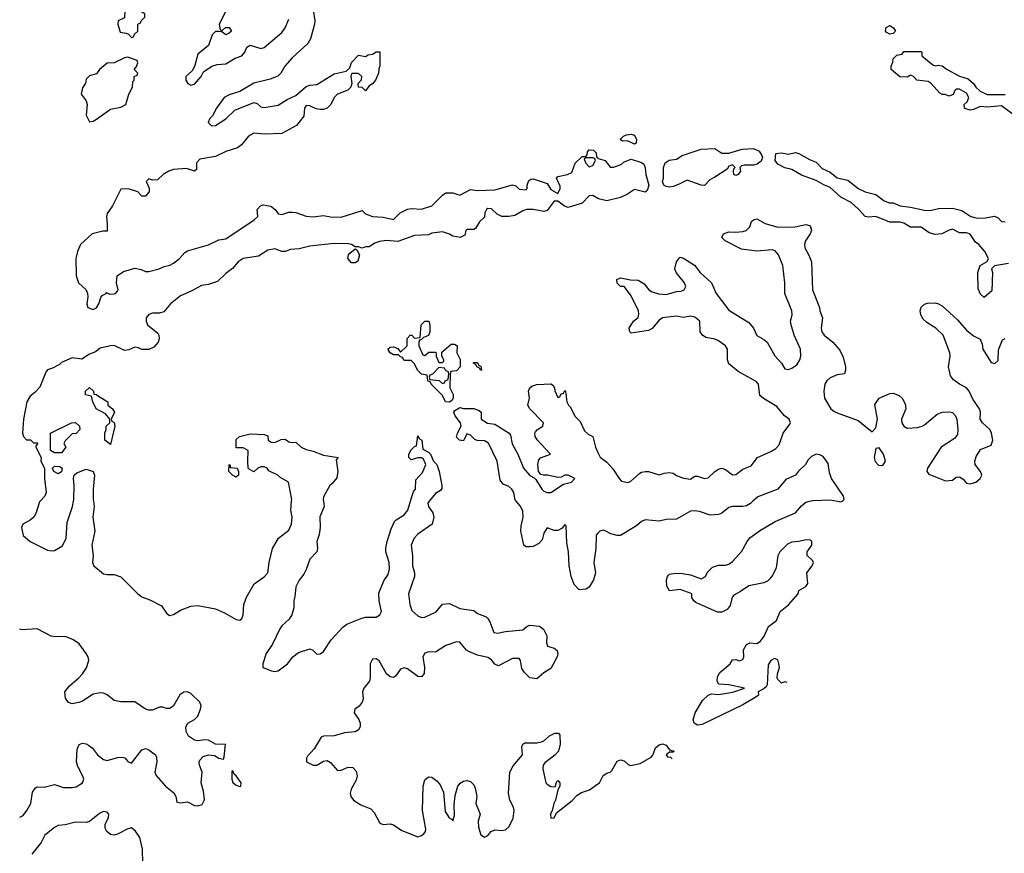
# Model space of a CAD drawing. Header units: inches. Extents: x 2601469 to 2753575, y 449403 to 582909.
# Tile 137 of 256: x 2696690 to 2702326, y 477986 to 482756. Entities that reach past the tile are written whole.
import ezdxf

# ---------------------------------------------------------------- set-up
doc = ezdxf.new("R2010")
doc.units = ezdxf.units.IN
doc.header["$MEASUREMENT"] = 0
for name, color, linetype in [('C6497', 7, 'Continuous'), ('C6498', 7, 'Continuous'), ('C7407', 7, 'Continuous'), ('C7408', 7, 'Continuous')]:
    doc.layers.add(name, color=color, linetype=linetype)

msp = doc.modelspace()

# ---------------------------------------------------------------- linework, layer by layer
at = {"layer": 'C6497', "color": 4, "elevation": 4}
for points in [[(2696806.9, 480000), (2696803.6, 479996.4), (2696782.6, 479930), (2696770.2, 479909.8), (2696750, 479891.5), (2696708.2, 479870), (2696701.3, 479850), (2696710, 479804.9), (2696750.7, 479770), (2696850, 479720.4), (2696870, 479716.4), (2696890, 479719.3), (2696935.2, 479744.8), (2696956.4, 479790), (2696962, 479878), (2696992.8, 479970), (2696998.6, 480000)], [(2697111.8, 480000), (2697115.8, 479970), (2697108.7, 479910), (2697120.4, 479830), (2697103.7, 479750), (2697110.4, 479690), (2697106, 479650), (2697114, 479630), (2697170, 479584.9), (2697190, 479580.4), (2697230, 479582), (2697270, 479568.4), (2697365.5, 479470), (2697390, 479453.2), (2697435.6, 479435.6), (2697501.7, 479401.7), (2697530, 479359.6), (2697547.5, 479347.5), (2697570, 479353), (2697610, 479377.2), (2697670, 479399.6), (2697710, 479403.2), (2697810, 479384.5), (2697862.4, 479362.4), (2697930, 479324.2), (2697950, 479320.5), (2697960.9, 479330), (2697969.6, 479350), (2697973.3, 479410), (2697987.6, 479452.4), (2698032.1, 479527.9), (2698090, 479567), (2698109.6, 479590), (2698117.4, 479650), (2698137.6, 479730), (2698171.6, 479788.4), (2698230, 479834.8), (2698246.6, 479870), (2698249.3, 479909.3), (2698241.2, 479950), (2698246, 480000)], [(2698428.5, 480000), (2698432, 479970), (2698408.6, 479911.4), (2698410.5, 479849.5), (2698403.8, 479810), (2698390.7, 479770), (2698394, 479730), (2698390.8, 479710), (2698350, 479668.7), (2698330.5, 479609.5), (2698316.7, 479583.3), (2698290, 479549), (2698270.6, 479510), (2698265.8, 479454.2), (2698258.8, 479430), (2698259.1, 479390), (2698248, 479350), (2698233.5, 479326.5), (2698190, 479286.6), (2698178.4, 479270), (2698136.5, 479183.5), (2698101.3, 479130), (2698081.6, 479070), (2698082.8, 479050), (2698087.5, 479047.5), (2698131, 479030), (2698150, 479026.8), (2698169, 479030), (2698223.7, 479070), (2698252.7, 479110), (2698286, 479134), (2698350, 479156), (2698367.3, 479147.3), (2698390, 479126), (2698410, 479127.3), (2698430, 479140.7), (2698472.6, 479207.4), (2698539.7, 479280.3), (2698562.5, 479297.5), (2698647.9, 479332.1), (2698670, 479337), (2698730, 479337.1), (2698752, 479350), (2698761.6, 479370), (2698747, 479430), (2698745.8, 479474.2), (2698775.3, 479544.7), (2698798.9, 479581.1), (2698807.2, 479612.8), (2698804.2, 479650), (2698786.6, 479710), (2698786.3, 479733.7), (2698794, 479770), (2698816.9, 479843.1), (2698836.3, 479883.7), (2698845.6, 479894.4), (2698890, 479922), (2698912, 479950), (2698927.1, 480000)], [(2699034.1, 480000), (2699026, 479990), (2699031, 479970), (2699054.6, 479934.6), (2699060.7, 479910), (2699051.3, 479870), (2698970, 479812.3), (2698948, 479790), (2698930.5, 479750), (2698938.7, 479690), (2698938.4, 479630), (2698950.4, 479590), (2698950.4, 479570.4), (2698916.4, 479470), (2698922.4, 479410), (2698935.6, 479375.6), (2698970, 479344.9), (2698990, 479335.5), (2699010, 479338), (2699073.1, 479366.9), (2699109.4, 479410.6), (2699150, 479416), (2699210, 479387.3), (2699290, 479374.8), (2699310, 479358.8), (2699359.5, 479339.5), (2699370.4, 479330.4), (2699382, 479310), (2699404.7, 479250), (2699425.2, 479245.2), (2699470, 479254.9), (2699570, 479264), (2699595.1, 479284.9), (2699610, 479290.7), (2699664.9, 479284.9), (2699688, 479268), (2699707.3, 479230), (2699706, 479190), (2699711, 479171), (2699750, 479158.8), (2699766.8, 479146.8), (2699770.7, 479130), (2699766.8, 479110), (2699730, 479044), (2699690, 479019.3), (2699650, 478984), (2699610, 478989), (2699579.6, 479019.6), (2699563.9, 479043.9), (2699557, 479090), (2699550, 479101.2), (2699510, 479100.9), (2699430, 479059.3), (2699410, 479069), (2699390, 479093.2), (2699370, 479107), (2699310, 479118.7), (2699260.4, 479140.4), (2699248.2, 479148.2), (2699210, 479194.5), (2699190, 479196.2), (2699130, 479174), (2699070, 479137.6), (2699030, 479138.4), (2699008.7, 479131.3), (2698998.4, 479110), (2699006.4, 479050), (2699005.8, 479014.2), (2698990, 478995.1), (2698970, 478997), (2698910, 479042), (2698890, 479047.8), (2698870, 479039.5), (2698841.2, 478998.8), (2698830, 478991.5), (2698810, 478995.1), (2698790, 479012), (2698747.2, 479087.2), (2698730, 479098), (2698710, 479097.2), (2698695.5, 479070), (2698696, 478990), (2698691.8, 478970), (2698660.5, 478930), (2698652.2, 478910), (2698655.6, 478870), (2698650.3, 478850), (2698633, 478827), (2698608, 478810), (2698605.5, 478790), (2698631.4, 478751.4), (2698639.5, 478730), (2698638.4, 478710), (2698630, 478693.2), (2698610, 478680.5), (2698550, 478675.8), (2698490, 478658), (2698430, 478655.8), (2698414.8, 478650), (2698376, 478584), (2698338, 478542), (2698331, 478530), (2698331.3, 478510), (2698370, 478490.7), (2698390, 478490.7), (2698430, 478513), (2698450, 478516.4), (2698470, 478506), (2698510, 478460.5), (2698530, 478461.3), (2698570, 478478.4), (2698597.4, 478477.4), (2698616.5, 478456.5), (2698622, 478430), (2698615.4, 478404.6), (2698587.8, 478352.2), (2698582.6, 478330), (2698585.3, 478310), (2698601.6, 478290), (2698643, 478263), (2698700.3, 478240.3), (2698718.9, 478218.9), (2698750, 478162), (2698757, 478157), (2698770, 478150.4), (2698810, 478154), (2698830, 478148.2), (2698876.7, 478116.7), (2698970, 478080.7), (2698990, 478087.3), (2699002.5, 478097.5), (2699012.7, 478110), (2699015.6, 478124.4), (2698996, 478230), (2698998.7, 478370), (2699010, 478406), (2699030, 478422.8), (2699050, 478421), (2699079.3, 478399.3), (2699097.1, 478377.1), (2699115.5, 478335.5), (2699126, 478226), (2699148.5, 478188.5), (2699162, 478182), (2699170, 478172), (2699178.4, 478201.6), (2699177.2, 478262.8), (2699182.9, 478317.1), (2699197.2, 478370), (2699212.1, 478387.9), (2699230, 478398.8), (2699250, 478402.8), (2699270, 478396), (2699290, 478378), (2699298, 478358), (2699306, 478310), (2699301.6, 478270), (2699326.7, 478210), (2699314.9, 478170), (2699315.5, 478135.5), (2699330, 478092), (2699350, 478078.8), (2699370, 478086.8), (2699389.5, 478110.5), (2699410, 478120.7), (2699450, 478116.3), (2699470, 478120.7), (2699490, 478137.3), (2699515.4, 478184.6), (2699521.1, 478230), (2699516.4, 478250), (2699495.8, 478290), (2699487.8, 478330), (2699496.4, 478450), (2699514, 478486), (2699567.6, 478550), (2699564.8, 478595.2), (2699569.2, 478610), (2699582.4, 478617.6), (2699650, 478617.6), (2699676.6, 478623.4), (2699691, 478629), (2699721.8, 478658.2), (2699753.4, 478673.4), (2699773.4, 478673.4), (2699781.4, 478661.4), (2699784.2, 478610), (2699774, 478570), (2699753, 478547), (2699696.2, 478503.8), (2699686, 478490), (2699683.8, 478470), (2699702, 478390), (2699710, 478380.7), (2699730, 478368), (2699754.6, 478365.4), (2699764, 478396), (2699770, 478402), (2699782, 478390), (2699782, 478370), (2699770.7, 478349.3), (2699757.6, 478290), (2699748, 478270), (2699738.8, 478230), (2699727.7, 478210), (2699730, 478186.8), (2699750, 478188.7), (2699762, 478218), (2699851.6, 478288.4), (2699880.6, 478319.4), (2699906, 478334), (2699950.8, 478349.2), (2700000, 478383.2)], [(2700000, 479817.3), (2699990, 479806), (2699988.4, 479730), (2699977.3, 479650), (2699986.8, 479590), (2699974.8, 479550), (2699950.4, 479509.6), (2699930, 479498), (2699893.2, 479493.2), (2699863.6, 479523.6), (2699846.6, 479570), (2699835.6, 479630), (2699832.3, 479710), (2699822.7, 479762.7), (2699819, 479859), (2699810, 479868), (2699794.4, 479845.6), (2699770, 479833.2), (2699750, 479833.2), (2699710, 479848.7), (2699690, 479818), (2699680.5, 479779.5), (2699661.6, 479758.4), (2699630, 479741.2), (2699610, 479739), (2699590, 479739), (2699575.3, 479750), (2699559.3, 479830), (2699560.7, 479859.3), (2699572.3, 479910), (2699570, 479946), (2699554.2, 479974.2), (2699532.5, 480000)], [(2696690, 478193), (2696710, 478203.1), (2696731.6, 478230), (2696753.8, 478270), (2696763.8, 478336.2), (2696780.1, 478359.9), (2696790, 478365.5), (2696830, 478363.7), (2696890, 478379.5), (2696941.8, 478361.8), (2696990, 478362.5), (2697013.1, 478366.9), (2697049.6, 478390), (2697056.9, 478410), (2697051.8, 478428.2), (2697022, 478482), (2697015.4, 478510), (2697018.6, 478581.4), (2697031.5, 478608.5), (2697050, 478615.5), (2697070, 478613), (2697084.6, 478604.6), (2697106.8, 478586.8), (2697135.5, 478550), (2697170, 478522.4), (2697190, 478517.1), (2697250, 478534.4), (2697276.7, 478536.7), (2697292.5, 478532.5), (2697310, 478511), (2697330, 478502), (2697390, 478578), (2697410, 478586), (2697430, 478578), (2697466.8, 478550), (2697474, 478534), (2697475.8, 478510), (2697463.8, 478450), (2697470.4, 478430.4), (2697523.8, 478370), (2697571.5, 478331.5), (2697583.1, 478310), (2697590, 478278), (2697610, 478275.5), (2697650, 478279.5), (2697690, 478260.3), (2697710, 478257), (2697735.2, 478264.8), (2697747.9, 478292.1), (2697742, 478342), (2697729.6, 478390), (2697735.1, 478450), (2697719.7, 478490), (2697716.9, 478510), (2697720.7, 478519.3), (2697740.1, 478539.9), (2697770, 478548.7), (2697804.8, 478544.8), (2697830, 478530.6), (2697856, 478524), (2697861.2, 478538.8), (2697868, 478608), (2697810, 478609.6), (2697770, 478633.6), (2697750, 478635.6), (2697710, 478629.6), (2697690, 478633.3), (2697656.4, 478656.4), (2697643.5, 478683.5), (2697641.3, 478710), (2697651.8, 478730), (2697690, 478752.4), (2697709.6, 478770), (2697726, 478810), (2697728, 478830), (2697721.3, 478850), (2697670, 478899.7), (2697650, 478909.7), (2697630, 478908.4), (2697606.8, 478893.2), (2697570.2, 478829.8), (2697550, 478814.5), (2697530, 478814.5), (2697510, 478822.9), (2697490, 478821.6), (2697450, 478804.7), (2697430, 478804.2), (2697410, 478811.5), (2697350, 478853), (2697270, 478852.8), (2697230, 478860.5), (2697190, 478893.6), (2697170, 478903), (2697150, 478904.7), (2697110, 478895.8), (2697050, 478856.2), (2697029, 478849), (2696990, 478842), (2696970, 478848), (2696953.2, 478873.2), (2696948, 478910), (2696975.4, 478944.6), (2697029.5, 478990), (2697050, 479013.4), (2697071.9, 479048.1), (2697086.3, 479090), (2697082, 479110), (2697070.9, 479130), (2697030, 479185.1), (2696994.5, 479210), (2696950, 479226.6), (2696890, 479224.4), (2696870, 479228.4), (2696790, 479269.8), (2696704.7, 479264.7), (2696688.7, 479268.7)], [(2697395.4, 477930), (2697394, 478010), (2697377, 478077), (2697353.3, 478113.3), (2697330, 478131.6), (2697310, 478126), (2697250, 478095.1), (2697230, 478089.7), (2697210, 478093.6), (2697189.8, 478109.8), (2697179.7, 478130), (2697179.7, 478150), (2697198.7, 478190), (2697200.7, 478210), (2697190, 478220.7), (2697170, 478224.2), (2697146.1, 478213.9), (2697090, 478167.8), (2697070, 478163), (2697010, 478164.2), (2696950, 478148), (2696910, 478145.6), (2696890, 478133.6), (2696834.9, 478090), (2696812.5, 478047.5), (2696759.6, 477980.4)]]:
    msp.add_lwpolyline(points, dxfattribs=at)
msp.add_lwpolyline([(2697910, 478457.2), (2697903.5, 478456.5), (2697903.8, 478410), (2697910, 478391.3), (2697930, 478374.8), (2697950, 478367.3), (2697955.3, 478370), (2697957, 478390), (2697930, 478429.2), (2697918, 478438)], close=True, dxfattribs=at)
at = {"layer": 'C6498', "color": 4, "elevation": 4}
for points in [[(2697330, 482846), (2697292.7, 482807.3), (2697290, 482766), (2697254, 482750), (2697252, 482730), (2697265.4, 482685.4), (2697299.6, 482679.6), (2697312.7, 482672.7), (2697330, 482654), (2697342, 482658), (2697347.3, 482672.7), (2697366, 482690), (2697366, 482730), (2697382, 482738), (2697386, 482750), (2697406, 482770), (2697406, 482790), (2697383.1, 482803.1), (2697355.3, 482835.3)], [(2697310, 482542), (2697290, 482538), (2697231.1, 482508.9), (2697190, 482508), (2697146, 482470), (2697130, 482446), (2697090, 482434), (2697070, 482415.3), (2697066.4, 482393.6), (2697050, 482366), (2697042.8, 482330), (2697070.7, 482290.7), (2697076, 482270), (2697071.3, 482210), (2697090, 482172), (2697110, 482176), (2697130, 482187.3), (2697210, 482244.7), (2697270, 482256), (2697298, 482270), (2697315.3, 482330), (2697335.3, 482370), (2697338, 482402), (2697346, 482410), (2697346, 482430), (2697362, 482438), (2697366, 482450), (2697346, 482470), (2697356.4, 482483.6), (2697366, 482510), (2697362, 482522)], [(2699970, 481966), (2699930, 481966), (2699922, 481958), (2699930, 481934), (2699950, 481914), (2699970, 481922), (2699986, 481950), (2699982, 481962)], [(2698610, 481364), (2698590, 481365.2), (2698569.3, 481390), (2698572.7, 481410), (2698579.5, 481420.5), (2698610, 481444.7), (2698619.8, 481439.8), (2698636, 481410), (2698626.4, 481373.6)], [(2699010, 480834), (2699032.7, 480852.7), (2699070, 480854), (2699074, 480850), (2699074, 480830), (2699090, 480794), (2699110, 480794), (2699118, 480802), (2699118, 480810), (2699106, 480830), (2699107.3, 480852.7), (2699160.4, 480899.6), (2699179.6, 480899.6), (2699194, 480890), (2699192, 480850), (2699211.6, 480811.6), (2699212, 480770), (2699190, 480746), (2699158, 480742), (2699154, 480730), (2699152, 480650), (2699171.1, 480611.1), (2699171.3, 480590), (2699163.6, 480576.4), (2699150, 480568), (2699128, 480570), (2699110, 480606), (2699046, 480670), (2699042, 480682), (2699026, 480690), (2699022, 480722), (2698990, 480728), (2698968, 480750), (2698950, 480786), (2698930, 480806), (2698890, 480806), (2698882, 480822), (2698870, 480826), (2698858, 480838), (2698830, 480838), (2698810, 480848.7), (2698798, 480870), (2698810, 480882), (2698830, 480884.7), (2698855.3, 480875.3), (2698870, 480854), (2698908, 480890), (2698908.9, 480931.1), (2698926, 480950), (2698934, 480950), (2698950, 480934), (2698982, 480938), (2698988.7, 481010), (2699010, 481031), (2699032, 481030), (2699038, 481010), (2699038, 480970), (2699030, 480948), (2699002, 480938), (2698990, 480926), (2698978, 480922), (2698974, 480910), (2698974, 480890), (2698998, 480838)], [(2699090, 480766), (2699052.7, 480727.3), (2699038, 480722), (2699034, 480710), (2699038, 480698), (2699091.6, 480691.6), (2699110, 480674), (2699122, 480678), (2699126, 480690), (2699142, 480698), (2699146, 480730), (2699142, 480742), (2699130, 480746), (2699122, 480762)], [(2699330, 480748), (2699322, 480762), (2699306, 480770), (2699302, 480782), (2699286, 480790), (2699290, 480794), (2699310, 480794), (2699318, 480778), (2699330, 480774), (2699334, 480750)], [(2697210, 480326), (2697178, 480350), (2697178, 480390), (2697186, 480410), (2697186, 480430), (2697206, 480450), (2697206, 480470), (2697180.4, 480500.4), (2697128.7, 480530), (2697108, 480570), (2697102, 480602), (2697066, 480610), (2697066, 480630), (2697090, 480652), (2697112, 480630), (2697114, 480614), (2697130, 480612), (2697141, 480601), (2697194, 480570), (2697194, 480550), (2697222, 480530), (2697232, 480510), (2697214, 480470), (2697218, 480458), (2697231.3, 480451.3), (2697234, 480430)], [(2696890, 480278), (2696866, 480290), (2696866, 480390), (2696986, 480450), (2697010, 480451.3), (2697032, 480430), (2697034, 480410), (2697012.7, 480387.3), (2696990, 480386), (2696950, 480346), (2696942, 480330), (2696954, 480310), (2696930, 480278)], [(2696910, 480158), (2696886, 480170), (2696878, 480190), (2696890, 480202), (2696919.6, 480199.6), (2696934, 480190), (2696930, 480168)], [(2697930, 480138), (2697908.9, 480148.9), (2697888, 480170), (2697888.7, 480211.3), (2697894, 480206), (2697894, 480194), (2697934, 480190), (2697942, 480170), (2697942, 480150)]]:
    msp.add_lwpolyline(points, close=True, dxfattribs=at)
for points in [[(2698370.4, 482810), (2698380.4, 482750), (2698378, 482730), (2698354.4, 482645.6), (2698339.9, 482620.1), (2698250, 482538.4), (2698208.2, 482490), (2698185.5, 482450), (2698167.6, 482432.4), (2698124.1, 482415.9), (2698030, 482393.5), (2697950, 482344.7), (2697890, 482326), (2697860.5, 482310), (2697816.4, 482250), (2697794.3, 482205.7), (2697779.1, 482190), (2697768.3, 482168.3), (2697788.4, 482148.4), (2697810, 482150.6), (2697870, 482188), (2697921.8, 482238.2), (2698030, 482282), (2698050, 482276), (2698070, 482258), (2698090, 482252.7), (2698170, 482266), (2698221.3, 482298.7), (2698270, 482323), (2698330, 482373), (2698350, 482380.4), (2698390, 482384.9), (2698490, 482445.5), (2698558.6, 482461.4), (2698579.3, 482480.7), (2698590, 482511.3), (2698630, 482552), (2698670, 482544.7), (2698685.2, 482554.8), (2698710, 482558), (2698730, 482571.3), (2698751.3, 482571.3), (2698752, 482490), (2698745.4, 482474.6), (2698744.7, 482450), (2698726, 482410), (2698710, 482388), (2698690, 482378), (2698670, 482348), (2698650, 482368), (2698628.7, 482370), (2698628, 482390), (2698647.3, 482412.7), (2698648, 482430), (2698630, 482448), (2698592, 482448), (2698586.4, 482433.6), (2698592, 482390), (2698586, 482370), (2698567.5, 482352.5), (2698510, 482329), (2698491, 482310), (2698471.3, 482270), (2698450.7, 482249.3), (2698430, 482242.7), (2698410, 482242.7), (2698386.6, 482246.6), (2698350, 482262.7), (2698330, 482264), (2698320.7, 482250), (2698315.9, 482204.1), (2698274.8, 482150), (2698190, 482104.7), (2698090, 482100.7), (2698030, 482107.3), (2697999.1, 482090), (2697959.6, 482040.4), (2697937.3, 482022.7), (2697870, 482002), (2697810, 481973.6), (2697722, 481958), (2697702.8, 481937.2), (2697702, 481898), (2697691.3, 481888.7), (2697644.7, 481904.7), (2697570, 481898), (2697544.7, 481890), (2697512, 481870), (2697479.6, 481840.4), (2697450, 481838), (2697430, 481846), (2697414, 481830), (2697431.6, 481791.6), (2697432, 481770), (2697410, 481746), (2697390, 481746), (2697366, 481770), (2697312.7, 481787.3), (2697270, 481786), (2697222, 481690), (2697190, 481646), (2697186.8, 481630), (2697191.6, 481588.4), (2697190, 481546), (2697166, 481546), (2697104.7, 481530), (2697038, 481470), (2697020.7, 481430), (2697011.3, 481390), (2697014, 481290), (2697026.8, 481250), (2697070.5, 481210.5), (2697078.8, 481190), (2697080.7, 481170), (2697074.8, 481130), (2697081, 481110), (2697110, 481097.3), (2697130, 481106.8), (2697144, 481130), (2697154, 481166), (2697163.1, 481176.9), (2697186, 481190), (2697186, 481194), (2697206, 481186), (2697226.8, 481186.8), (2697238, 481190), (2697250, 481202), (2697253.2, 481210), (2697244, 481250), (2697248, 481290), (2697285.2, 481314.8), (2697350, 481334), (2697386.4, 481326.4), (2697410, 481316), (2697430, 481316), (2697488, 481330), (2697517, 481343), (2697550, 481350.7), (2697570, 481363), (2697605.2, 481390), (2697635.6, 481424.4), (2697650, 481434), (2697770, 481468.4), (2697830, 481497.1), (2697870, 481502.4), (2698033.2, 481610), (2698052.7, 481630), (2698049.4, 481670.6), (2698069.4, 481690.6), (2698084.1, 481695.9), (2698128, 481688), (2698152, 481670), (2698170, 481644.7), (2698190, 481641), (2698230, 481654), (2698250, 481654), (2698270, 481652), (2698330, 481631.3), (2698370, 481627.3), (2698430, 481635.5), (2698470, 481628.2), (2698530, 481625.5), (2698650, 481664.7), (2698670, 481644.7), (2698710, 481630.7), (2698770, 481626.8), (2698830, 481612), (2698868.7, 481650), (2698910, 481670.8), (2698930, 481674.8), (2698990, 481671.3), (2699048.9, 481691.1), (2699110, 481752), (2699130, 481764.7), (2699170, 481764.7), (2699210, 481752), (2699270, 481784.7), (2699310, 481778), (2699410, 481782.8), (2699510, 481811.3), (2699530, 481806), (2699550, 481786), (2699590, 481782), (2699595.3, 481790), (2699595.3, 481810), (2699604, 481836), (2699616.4, 481843.6), (2699630, 481844.7), (2699710, 481818), (2699730, 481784.7), (2699770, 481762), (2699784, 481790), (2699783.1, 481803.1), (2699762, 481850), (2699770, 481858), (2699826, 481870), (2699850, 481882), (2699870, 481934), (2699910, 481974), (2699930, 481974), (2699938, 481982), (2699940.4, 481999.6), (2699950, 482012), (2699974, 482010), (2699990, 481994), (2699992, 481972), (2700000, 481964)], [(2697871.6, 482808.4), (2697832, 482730), (2697838, 482698), (2697850, 482694), (2697868.4, 482711.6), (2697890, 482712), (2697902, 482690), (2697890, 482678), (2697870.9, 482669.1), (2697847.3, 482687.3), (2697830, 482688), (2697810, 482688), (2697792, 482670), (2697770.9, 482609.1), (2697710, 482558), (2697691.6, 482488.4), (2697676.9, 482463.1), (2697642, 482430), (2697642, 482410), (2697652, 482390), (2697670, 482381), (2697690, 482386.8), (2697728.7, 482430), (2697742.7, 482457.3), (2697789.4, 482490.6), (2697820.7, 482499.3), (2697870, 482503.1), (2697923.3, 482536.7), (2697961.2, 482550), (2697978.4, 482570), (2697990, 482598), (2698009, 482611), (2698070, 482590.8), (2698090, 482597.3), (2698190, 482682), (2698209.3, 482710), (2698230, 482758)], [(2700000, 481733.7), (2699970, 481749), (2699950, 481748.7), (2699910, 481706), (2699830, 481682), (2699809.1, 481689.1), (2699770, 481718), (2699750, 481718), (2699710, 481664), (2699690, 481659), (2699630, 481669), (2699591.1, 481668.9), (2699570, 481662), (2699524, 481636), (2699490, 481629.2), (2699450, 481629.2), (2699423.6, 481643.6), (2699390, 481673.2), (2699370, 481675.3), (2699362, 481670), (2699352, 481650), (2699350, 481626), (2699321.4, 481598.6), (2699298.8, 481561.2), (2699290, 481555.3), (2699250, 481555.3), (2699244.7, 481550), (2699238, 481522), (2699211, 481509), (2699170, 481517.2), (2699150, 481529), (2699110, 481542), (2699050, 481534), (2699030, 481525.2), (2698950, 481521.2), (2698853.7, 481486.3), (2698790, 481492.7), (2698750, 481486), (2698723.4, 481476.6), (2698690, 481455.3), (2698670, 481455.3), (2698650, 481448), (2698630, 481455.3), (2698610, 481455.3), (2698589.1, 481469.1), (2698570, 481472.7), (2698490, 481474.5), (2698350, 481459.3), (2698290, 481444), (2698239.6, 481440.4), (2698210, 481428.7), (2698190, 481428.7), (2698150, 481444), (2698110, 481437.2), (2698056.8, 481403.2), (2697970, 481389.2), (2697940.7, 481370), (2697908.5, 481331.5), (2697870, 481304), (2697822, 481258), (2697770, 481240.9), (2697730, 481235.1), (2697676.1, 481203.9), (2697610, 481175.1), (2697554, 481130), (2697515.9, 481084.1), (2697490, 481076), (2697450, 481076.2), (2697430, 481069.2), (2697414, 481050), (2697413.4, 481030), (2697422, 481010), (2697481.4, 480961.4), (2697487.3, 480950), (2697487.7, 480930), (2697482, 480910), (2697458.5, 480881.5), (2697430, 480869), (2697390, 480868.7), (2697370, 480879), (2697350, 480882), (2697314, 480866), (2697290, 480862.7), (2697230, 480892.3), (2697210, 480889.3), (2697150, 480876), (2697124.5, 480855.5), (2697090, 480841.2), (2697046, 480814), (2696990, 480821.2), (2696930, 480795.1), (2696917.3, 480782.7), (2696878.4, 480761.6), (2696850, 480753.2), (2696840.4, 480739.6), (2696806, 480654), (2696777.6, 480622.4), (2696750, 480601.2), (2696730.8, 480570), (2696711, 480471), (2696706.8, 480390), (2696712, 480370), (2696730, 480352), (2696751.6, 480351.6), (2696770, 480334), (2696790, 480334), (2696794, 480330), (2696782, 480318), (2696782, 480310), (2696814, 480250), (2696812, 480230), (2696832, 480190), (2696831.3, 480130), (2696842, 480050), (2696834, 480030), (2696806.9, 480000)], [(2699532.5, 480000), (2699526.8, 480006.8), (2699519.5, 480050), (2699506.6, 480070), (2699490, 480084.5), (2699458, 480098), (2699441.2, 480121.2), (2699424, 480230), (2699372.7, 480332.7), (2699350, 480345.2), (2699308.9, 480348.9), (2699294.6, 480354.6), (2699270, 480378), (2699250, 480386), (2699230, 480346), (2699208, 480350), (2699190, 480368), (2699195.3, 480390), (2699217.2, 480430), (2699213.2, 480450), (2699182, 480490), (2699175.3, 480510), (2699181.2, 480518.8), (2699210, 480536), (2699230, 480531.3), (2699290, 480531.3), (2699319.6, 480519.6), (2699331.3, 480510), (2699332, 480470), (2699367.3, 480447.3), (2699410, 480441), (2699492, 480390), (2699498.8, 480378.8), (2699508.7, 480328.7), (2699541, 480270), (2699574, 480190), (2699610, 480147.3), (2699634.4, 480134.4), (2699644, 480124), (2699678, 480070), (2699690, 480058), (2699710, 480051.3), (2699730, 480051.3), (2699802, 480098), (2699848, 480110), (2699868, 480130), (2699830, 480148.7), (2699810, 480148.7), (2699790, 480139), (2699770, 480137.2), (2699711.1, 480148.9), (2699689, 480149), (2699672.9, 480152.9), (2699659, 480170), (2699655.1, 480210), (2699662, 480238), (2699672.1, 480247.9), (2699728, 480270), (2699652.1, 480352.1), (2699641.2, 480370), (2699639.3, 480390), (2699642.9, 480397.1), (2699654, 480410), (2699684, 480430), (2699689, 480450), (2699609.5, 480529.5), (2699599, 480550), (2699609, 480590), (2699602.7, 480630), (2699609.2, 480650), (2699621.2, 480658.8), (2699650, 480667.7), (2699731.6, 480671.6), (2699743.6, 480663.6), (2699752, 480650), (2699752.7, 480632.7), (2699770, 480594), (2699782, 480598), (2699787.3, 480612.7), (2699802, 480618), (2699810, 480634), (2699814, 480630), (2699822, 480570), (2699832, 480550), (2699841, 480541), (2699870, 480484.7), (2699897.3, 480457.3), (2699923.4, 480403.4), (2699944.1, 480384.1), (2699970.8, 480370), (2699985.5, 480310), (2700000, 480279.7)], [(2698246, 480000), (2698247, 480010), (2698228.7, 480110), (2698178.6, 480138.6), (2698168, 480150), (2698115.3, 480175.3), (2698106, 480190), (2698090, 480198), (2698070, 480198), (2698054, 480190), (2698030, 480168), (2698003.1, 480183.1), (2697998, 480190), (2697995.3, 480230), (2697998, 480290), (2697970, 480306), (2697930, 480306), (2697930, 480354), (2697948.7, 480371.3), (2698010, 480386.8), (2698090, 480382), (2698110, 480374), (2698112, 480350), (2698130, 480338), (2698150, 480336), (2698186.3, 480353.7), (2698210, 480354.8), (2698230, 480341), (2698250, 480336), (2698270, 480338.8), (2698301, 480310), (2698330, 480296.3), (2698370, 480287.7), (2698430, 480264.9), (2698514, 480250), (2698502, 480238), (2698511.3, 480170), (2698504.7, 480135.3), (2698478.8, 480101.2), (2698464.7, 480090), (2698430, 480026), (2698427.3, 480010), (2698428.5, 480000)], [(2698927.1, 480000), (2698944, 480056), (2698955.3, 480070), (2698958, 480122), (2698995.9, 480164.1), (2699014, 480210), (2699002, 480242), (2698990, 480248.7), (2698970, 480249), (2698930, 480238), (2698918, 480250), (2698918, 480270), (2698930, 480294), (2698950, 480314), (2698962, 480318), (2698970, 480374), (2698978, 480358), (2698992, 480350), (2698998, 480298), (2699030, 480282), (2699042, 480270), (2699058, 480230), (2699078, 480210), (2699091.1, 480171.1), (2699106.8, 480090), (2699106, 480074), (2699098.8, 480061.2), (2699070, 480044), (2699034.1, 480000)], [(2696998.6, 480000), (2697000.5, 480010), (2697002, 480090), (2696997.2, 480130), (2697002, 480150), (2697017.2, 480162.8), (2697070, 480184.7), (2697110, 480171.3), (2697118, 480150), (2697110.4, 480069.6), (2697110.4, 480010), (2697111.8, 480000)]]:
    msp.add_lwpolyline(points, dxfattribs=at)
at = {"layer": 'C7407', "color": 4, "elevation": 4}
for points in [[(2700887.2, 480000), (2700872.8, 479987.2), (2700850, 479974.5), (2700829.5, 479969.5), (2700770, 479969.4), (2700750, 479963.7), (2700710, 479931.8), (2700690, 479924.5), (2700641.5, 479921.5), (2700582, 479942), (2700550, 479946), (2700530, 479942.7), (2700450, 479897.2), (2700390, 479896), (2700350, 479886), (2700270, 479894.5), (2700250, 479885.2), (2700220.5, 479859.5), (2700130, 479804), (2700110, 479804), (2700073.6, 479813.6), (2700046, 479830), (2700030, 479834), (2700010, 479828.7), (2700000, 479817.3)], [(2701083.1, 478963.1), (2701070, 478967.7), (2701050, 478959.6), (2701030, 478981.2), (2701026, 478990), (2701028.1, 479011.9), (2701039.7, 479050), (2701036.3, 479070), (2701030, 479093.2), (2701010, 479101.2), (2700990, 479089.2), (2700974.9, 479065.1), (2700967.7, 478950), (2700962, 478938), (2700951, 478929), (2700918, 478910), (2700918.8, 478890), (2700910, 478882.7), (2700830, 478835.6), (2700596.3, 478723.7), (2700570, 478719.3), (2700550.7, 478730.7), (2700545.6, 478750), (2700555.7, 478790), (2700599.4, 478860.6), (2700630, 478890.4), (2700650, 478898.7), (2700690, 478893.8), (2700771.9, 478908.1), (2700838, 478930), (2700749.6, 478949.6), (2700692.9, 478952.9), (2700682, 478970), (2700683.9, 478996.1), (2700698.6, 479021.4), (2700757.2, 479070), (2700770, 479092), (2700790, 479094), (2700810, 479087.3), (2700830, 479094), (2700835.3, 479110), (2700832.7, 479150), (2700850, 479181), (2700870, 479190.7), (2700910, 479187.3), (2700930, 479198.8), (2700951.5, 479228.5), (2700975.9, 479284.1), (2701022.4, 479317.6), (2701043.6, 479370), (2701090, 479408.5), (2701146.3, 479470), (2701150, 479490.4), (2701190, 479513.4), (2701200.5, 479530), (2701196.3, 479590), (2701226, 479630), (2701234, 479650), (2701230, 479659.3), (2701198, 479690), (2701198, 479710), (2701223.7, 479750), (2701225.2, 479770), (2701217.6, 479777.6), (2701190, 479779.5), (2701150, 479769.4), (2701110, 479767), (2701085.5, 479754.5), (2701040.5, 479710), (2701030, 479688), (2701019.9, 479620.1), (2701000.6, 479579.4), (2700984, 479556), (2700970, 479542.9), (2700950, 479533.3), (2700863.1, 479516.9), (2700816.7, 479483.3), (2700777.3, 479462.7), (2700768.1, 479451.9), (2700757, 479403), (2700739.2, 479380.8), (2700710, 479366.6), (2700685.1, 479365.1), (2700560.2, 479420.2), (2700548, 479430), (2700538, 479450), (2700538, 479470), (2700532.9, 479472.9), (2700470, 479496), (2700410, 479488.7), (2700395.1, 479515.1), (2700392.3, 479550), (2700397.2, 479570), (2700403.3, 479576.7), (2700410, 479582.8), (2700432.5, 479587.5), (2700472, 479588), (2700530, 479579.3), (2700590, 479556), (2700615.3, 479570), (2700626.3, 479593.7), (2700656, 479624), (2700690, 479634.8), (2700730, 479634.8), (2700750, 479640.7), (2700770, 479654.8), (2700824.5, 479715.5), (2700853.2, 479770), (2700870, 479790.8), (2700930, 479834.8), (2701014.7, 479885.3), (2701130, 479934.8), (2701165.1, 479974.9), (2701190, 479994.9), (2701211.1, 480000)], [(2701371.6, 480000), (2701390, 479996.3), (2701398.7, 480000)], [(2700000, 478383.2), (2700009.7, 478390), (2700029.2, 478430.8), (2700050, 478444.4), (2700070, 478450.3), (2700080, 478460), (2700110, 478513.1), (2700130, 478520.8), (2700150, 478515.3), (2700173.1, 478493.1), (2700187.5, 478487.5), (2700240.9, 478499.1), (2700304, 478536), (2700313.5, 478546.5), (2700329.8, 478590.2), (2700350, 478607.4), (2700370, 478611.8), (2700390, 478604.9), (2700410, 478578.8), (2700436, 478570), (2700430, 478564), (2700410, 478563.7), (2700390.8, 478550), (2700398, 478538), (2700415.2, 478535.2), (2700425.6, 478525.6)]]:
    msp.add_lwpolyline(points, dxfattribs=at)
at = {"layer": 'C7408', "color": 4, "elevation": 4}
for points in [[(2701670, 482672.7), (2701650, 482685.2), (2701646, 482690), (2701650, 482711.3), (2701670, 482722.8), (2701691, 482710), (2701702.8, 482690), (2701690, 482677.2)], [(2700210, 482044), (2700170, 482062), (2700140.4, 482060.4), (2700128, 482070), (2700146, 482090), (2700163.1, 482096.9), (2700190, 482101), (2700210, 482096), (2700221, 482070), (2700218, 482050)], [(2700790, 481865.2), (2700778, 481870), (2700775.3, 481890), (2700778, 481902), (2700786, 481910), (2700770, 481926), (2700750, 481918), (2700738.8, 481901.2), (2700670, 481855.3), (2700639.6, 481840.4), (2700610, 481808), (2700590, 481808.7), (2700510, 481838), (2700465.4, 481814.6), (2700430, 481802), (2700410, 481798), (2700390, 481802), (2700378, 481810), (2700368.7, 481830), (2700375.3, 481850), (2700375.3, 481910), (2700384, 481936), (2700408.4, 481951.6), (2700450, 481958), (2700482, 481978), (2700590, 482014.8), (2700670, 482018), (2700710, 481992), (2700750, 481991.3), (2700825.6, 482014.4), (2700890, 482018), (2700923.6, 482003.6), (2700938.8, 481978.8), (2700941, 481970), (2700934, 481946), (2700912, 481930), (2700890, 481923.7), (2700836.9, 481923.1), (2700821, 481919), (2700812, 481910), (2700816, 481890), (2700802, 481870)], [(2701610, 480305.2), (2701590, 480302), (2701582, 480250), (2701587.6, 480227.6), (2701606.1, 480206.1), (2701630, 480205.5), (2701645.6, 480230), (2701635.1, 480270)]]:
    msp.add_lwpolyline(points, close=True, dxfattribs=at)
for points in [[(2702421.2, 482181.2), (2702310, 482262.4), (2702230, 482255.1), (2702190, 482259.3), (2702150, 482242), (2702130, 482239), (2702105.2, 482245.2), (2702098, 482250), (2702095.3, 482270), (2702113.2, 482286.8), (2702122, 482310), (2702110, 482335.3), (2702070, 482358), (2702050, 482358), (2702042, 482350), (2702032.7, 482327.3), (2702010, 482318), (2701987.3, 482327.3), (2701970, 482328), (2701956.4, 482336.4), (2701908, 482390), (2701890, 482402), (2701826, 482410), (2701806, 482430), (2701790, 482438), (2701770, 482428), (2701728.4, 482428.4), (2701678, 482470), (2701678, 482490), (2701688, 482512), (2701690, 482532), (2701710, 482552), (2701742, 482558), (2701750, 482574), (2701850, 482574), (2701854, 482570), (2701854, 482550), (2701916.9, 482496.9), (2701930, 482491.3), (2701950, 482496), (2701970, 482491.3), (2701998, 482470), (2702070, 482433.4), (2702118.4, 482418.4), (2702150, 482391), (2702162.8, 482370), (2702187.2, 482347.2), (2702227.1, 482327.1), (2702331.5, 482328.5)], [(2702350, 481360.9), (2702270, 481348), (2702252, 481330), (2702258, 481310), (2702254.8, 481205.2), (2702210, 481166), (2702190, 481186), (2702176.4, 481216.4), (2702175.3, 481310), (2702188, 481350), (2702228.4, 481371.6), (2702235.3, 481390), (2702215.3, 481430), (2702179.3, 481470), (2702162, 481482), (2702130, 481529.2), (2702110, 481535.6), (2702070, 481536), (2702030, 481557.2), (2702010, 481552.3), (2701968.5, 481531.5), (2701930, 481527.3), (2701896.6, 481536.6), (2701850, 481569.4), (2701790, 481569.3), (2701750, 481592), (2701730, 481597), (2701670, 481597.6), (2701590, 481629), (2701550, 481625.2), (2701529.3, 481629.3), (2701494, 481670), (2701449, 481710), (2701390, 481741.2), (2701330, 481796), (2701290, 481812.3), (2701250, 481836), (2701165.6, 481865.6), (2701110, 481899.3), (2701070, 481908.7), (2701030, 481928.7), (2701015.3, 481950), (2701018, 481990), (2701050, 481994.8), (2701090, 481986.8), (2701130, 481996.3), (2701150.5, 481990.5), (2701210, 481956), (2701250, 481941), (2701283.8, 481903.8), (2701330, 481884), (2701370, 481850.8), (2701430, 481837.3), (2701490, 481790.7), (2701530, 481770.7), (2701590, 481754.8), (2701638.5, 481718.5), (2701668.3, 481708.3), (2701690, 481707.3), (2701730.4, 481690.4), (2701790, 481683.1), (2701876.6, 481663.4), (2701910, 481666), (2701950, 481676.4), (2702030, 481678.4), (2702083.6, 481663.6), (2702134.8, 481630), (2702170, 481620.4), (2702217.6, 481622.4), (2702270, 481632), (2702290, 481622), (2702310, 481601), (2702330, 481598.8)], [(2700000, 481964), (2700002, 481962), (2700042, 481950), (2700070, 481912), (2700090, 481911.3), (2700133.2, 481926.8), (2700150, 481942), (2700190, 481958), (2700250, 481938), (2700262, 481930), (2700270.9, 481910.9), (2700274.8, 481870), (2700291, 481810), (2700281, 481779), (2700270.8, 481769.2), (2700210, 481784), (2700170, 481757.2), (2700130, 481739), (2700050, 481719), (2700010, 481728.7), (2700000, 481733.7)], [(2700000, 480279.7), (2700012.8, 480252.8), (2700050, 480224.9), (2700086, 480186), (2700120.7, 480130), (2700135.5, 480115.5), (2700170, 480108.2), (2700187.2, 480112.8), (2700239.5, 480160.5), (2700250, 480167.3), (2700271.1, 480171.1), (2700290, 480171.3), (2700350, 480151), (2700378.6, 480161.4), (2700410, 480164.9), (2700430, 480160.7), (2700450, 480147.3), (2700490, 480133.4), (2700530, 480126), (2700550, 480142.8), (2700556.5, 480143.5), (2700570, 480144), (2700610, 480130.4), (2700630, 480134.4), (2700670, 480170.4), (2700690, 480183.8), (2700710, 480190.4), (2700730, 480181.6), (2700770, 480150.6), (2700790, 480153.4), (2700830, 480184.9), (2700876.9, 480203.1), (2700914, 480250), (2700993.6, 480286.4), (2701018.3, 480301.7), (2701037.7, 480322.3), (2701059.5, 480390), (2701098.7, 480441.3), (2701102, 480450), (2701095.1, 480470), (2701067.3, 480490), (2701023.5, 480543.5), (2700947.8, 480587.8), (2700926.1, 480606.1), (2700918.4, 480670), (2700905.6, 480685.6), (2700802.7, 480742.7), (2700750, 480786.6), (2700741.6, 480810), (2700742, 480870), (2700729.4, 480890), (2700690, 480918.7), (2700670, 480927.8), (2700618.3, 480938.3), (2700598, 480950), (2700585.6, 480970), (2700582.9, 481030), (2700554.5, 481054.5), (2700530, 481058.9), (2700490, 481051.3), (2700450, 481059.5), (2700370, 481049.6), (2700350, 481037), (2700310.3, 480989.7), (2700290, 480977.6), (2700190, 480962), (2700182, 480970), (2700179.3, 480990), (2700202.7, 481030), (2700230, 481051.3), (2700234.7, 481070), (2700232.8, 481090), (2700190, 481176), (2700170, 481205.2), (2700150, 481228.7), (2700130, 481228.7), (2700110, 481248), (2700109, 481270), (2700130, 481278.8), (2700186.8, 481266.8), (2700230, 481266.4), (2700263.8, 481243.8), (2700290.8, 481210), (2700310, 481198), (2700347.1, 481187.1), (2700390, 481183.1), (2700450, 481200.4), (2700477.2, 481202.8), (2700493.2, 481210), (2700502.7, 481230), (2700495.1, 481250), (2700448.5, 481308.5), (2700440.5, 481330), (2700449.6, 481370.4), (2700466.3, 481393.7), (2700470, 481398), (2700490, 481391), (2700552.1, 481352.1), (2700586, 481310), (2700650.3, 481250.3), (2700675.8, 481190), (2700750, 481093.4), (2700862.9, 481022.9), (2700890.3, 480990.3), (2700908.7, 480948.7), (2700950, 480926), (2700968, 480910), (2701011.9, 480831.9), (2701050, 480790.6), (2701070, 480758.8), (2701090, 480753.4), (2701110, 480762), (2701138.9, 480781.1), (2701156, 480810), (2701160.9, 480830), (2701159.3, 480870), (2701122.7, 480950), (2701106, 481010), (2701102.7, 481030), (2701112.1, 481067.9), (2701109.6, 481090), (2701069.5, 481190), (2701069.6, 481250), (2701057.6, 481350), (2701034, 481410), (2701013.6, 481433.6), (2700998.3, 481438.3), (2700910, 481431.6), (2700822.3, 481442.3), (2700728.7, 481490), (2700708.7, 481510), (2700718, 481530), (2700750, 481542.8), (2700790, 481540.7), (2700830, 481544), (2700848, 481550), (2700868.7, 481570), (2700879, 481601), (2700890, 481611.3), (2700910, 481616), (2700958, 481590), (2701030, 481568.2), (2701129.1, 481570.9), (2701190, 481584), (2701210, 481578.8), (2701217.3, 481570), (2701222, 481550), (2701215.5, 481530), (2701188.5, 481490), (2701182.4, 481470), (2701183.8, 481450), (2701207.7, 481407.7), (2701222, 481370), (2701228.5, 481210), (2701268, 481110), (2701270.7, 481090), (2701285.5, 481050), (2701278, 480990), (2701280.7, 480970), (2701294.8, 480950), (2701344, 480910), (2701385.2, 480865.2), (2701404.1, 480824.1), (2701417.1, 480770), (2701417.3, 480750), (2701410.6, 480729.4), (2701370, 480723.7), (2701330, 480707), (2701310.6, 480690), (2701299.3, 480670), (2701292.7, 480630), (2701296.3, 480590), (2701333, 480530), (2701350, 480514.9), (2701370, 480505.5), (2701490, 480463.1), (2701570, 480397.3), (2701590, 480421), (2701600.5, 480470), (2701585.1, 480554.9), (2701610, 480590.8), (2701670, 480617.1), (2701690, 480618.4), (2701724.6, 480604.6), (2701740.5, 480590), (2701758.4, 480558.4), (2701762, 480530), (2701738, 480470), (2701739.1, 480450), (2701750.5, 480430.5), (2701770, 480419.1), (2701830, 480423), (2701855.3, 480430), (2701870, 480437.3), (2701941.2, 480498.8), (2701970, 480510.8), (2702012.8, 480512.8), (2702030, 480507.3), (2702047.3, 480490), (2702053.4, 480470), (2702059.1, 480410), (2702057.5, 480382.5), (2702040.7, 480359.3), (2701964.9, 480310), (2701886, 480190), (2701881.6, 480170), (2701894.4, 480154.4), (2701990, 480117.3), (2702030, 480120.9), (2702050, 480138), (2702070, 480139.3), (2702090, 480126.4), (2702110, 480103.1), (2702130, 480099.5), (2702162.7, 480110), (2702187, 480130), (2702198, 480150), (2702189.4, 480170), (2702159.3, 480210), (2702158, 480230), (2702164.2, 480255.8), (2702190, 480297.3), (2702250, 480321), (2702259.5, 480350), (2702252.7, 480390), (2702243.7, 480410), (2702200.9, 480450), (2702187, 480470), (2702189.4, 480510), (2702183.7, 480530), (2702145.4, 480585.4), (2702124.5, 480630), (2702110, 480649.3), (2702069.7, 480669.7), (2702035.4, 480695.4), (2702018, 480718), (2702007, 480770), (2702016.2, 480830), (2702013.6, 480850), (2701975.6, 480950), (2701934.5, 480990), (2701883, 481023), (2701862.4, 481042.4), (2701847.3, 481067.3), (2701844.5, 481090), (2701849.6, 481110.4), (2701870, 481128), (2701886.5, 481133.5), (2701930, 481135.8), (2701950, 481130.4), (2701970, 481118.4), (2702058, 481038), (2702110, 480979.1), (2702150, 480947.7), (2702187.1, 480927.1), (2702199.1, 480899.1), (2702203, 480870), (2702250, 480794), (2702271.4, 480788.6), (2702290, 480806), (2702292.7, 480867.3), (2702316.5, 480923.5), (2702330, 480932)], [(2701398.7, 480000), (2701399.6, 480000.4), (2701409.2, 480010), (2701405.1, 480030), (2701336.3, 480130), (2701325.1, 480165.1), (2701317.2, 480217.2), (2701290, 480255.6), (2701270, 480266.3), (2701250, 480269.7), (2701223, 480257), (2701202.9, 480237.1), (2701187.7, 480210), (2701147.3, 480172.7), (2701130.3, 480149.7), (2701075.1, 480124.9), (2701030.6, 480070), (2700915.1, 480024.9), (2700887.2, 480000)], [(2701211.1, 480000), (2701230, 480004.6), (2701330, 480008.4), (2701371.6, 480000)]]:
    msp.add_lwpolyline(points, dxfattribs=at)

doc.saveas('drawing.dxf')
